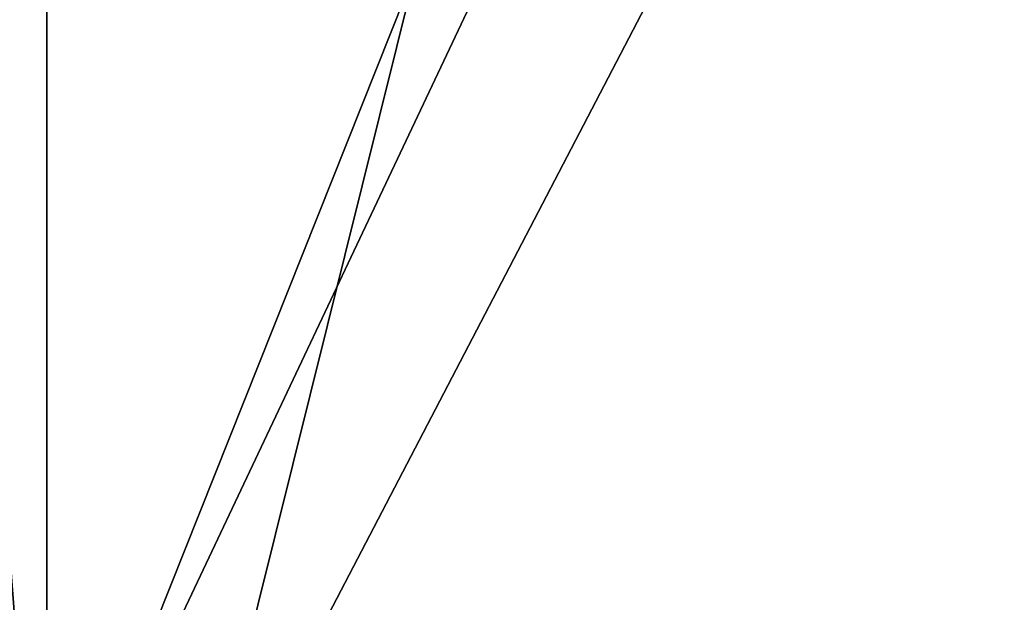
# Model space of a CAD drawing. Header units: millimetres. Extents: x -175 to 175, y 0 to 232.
# Tile 22 of 140: x -167.127 to -166.146, y 61.497 to 62.077. Entities that reach past the tile are written whole.
import ezdxf

# ---------------------------------------------------------------- set-up
doc = ezdxf.new("R2010")
doc.units = ezdxf.units.MM
doc.header["$LTSCALE"] = 65.185185
for name, color, linetype in [('1020', 7, 'CONTINUOUS'), ('1023', 7, 'CONTINUOUS'), ('1024', 7, 'CONTINUOUS')]:
    doc.layers.add(name, color=color, linetype=linetype)

msp = doc.modelspace()

# ---------------------------------------------------------------- linework, layer by layer
at = {"layer": '1020', "color": 7, "linetype": 'CONTINUOUS', "true_color": 0xe0f2ff}
for points in [[(-166.19902, 71, 4.34071), (-166.77051, 71), (-170.04246, 61.21787, 1.25244), (-166.19902, 71, 4.34071)], [(-170.04246, 61.21787, 1.25244), (-166.77051, 71), (-169.72399, 61.21787, -3.77266), (-170.04246, 61.21787, 1.25244)], [(-169.10088, 61.21787, 6.1988), (-166.19902, 71, 4.34071), (-170.04246, 61.21787, 1.25244), (-169.10088, 61.21787, 6.1988)], [(-166.77051, 71), (-166.19902, 71, -4.34071), (-169.72399, 61.21787, -3.77266), (-166.77051, 71)], [(-169.72399, 61.21787, -3.77266), (-166.19902, 71, -4.34071), (-168.1655, 61.21787, -8.56057), (-169.72399, 61.21787, -3.77266)], [(-164.52362, 71, 8.38539), (-166.19902, 71, 4.34071), (-169.10088, 61.21787, 6.1988), (-164.52362, 71, 8.38539)], [(-166.95845, 61.21787, 10.75544), (-164.52362, 71, 8.38539), (-169.10088, 61.21787, 6.1988), (-166.95845, 61.21787, 10.75544)], [(-166.19902, 71, -4.34071), (-164.52362, 71, -8.38539), (-168.1655, 61.21787, -8.56057), (-166.19902, 71, -4.34071)], [(-168.1655, 61.21787, -8.56057), (-164.52362, 71, -8.38539), (-165.46496, 61.21787, -12.81029), (-168.1655, 61.21787, -8.56057)], [(-161.85854, 71, 11.85854), (-164.52362, 71, 8.38539), (-166.95845, 61.21787, 10.75544), (-161.85854, 71, 11.85854)], [(-163.74987, 61.21787, 14.63591), (-161.85854, 71, 11.85854), (-166.95845, 61.21787, 10.75544), (-163.74987, 61.21787, 14.63591)]]:
    msp.add_3dface(points, dxfattribs=at)
at = {"layer": '1023', "color": 7, "linetype": 'CONTINUOUS', "true_color": 0xe0f2ff}
for points in [[(-168.49936, 61.18118, 1.71387), (-167.10894, 61.18118, -7.24209), (-167.48848, 66.11021), (-168.49936, 61.18118, 1.71387)], [(-165.48728, 61.18118, 10.26197), (-168.49936, 61.18118, 1.71387), (-165.14547, 66.11021, 8.74424), (-165.48728, 61.18118, 10.26197)], [(-165.14547, 66.11021, 8.74424), (-168.49936, 61.18118, 1.71387), (-167.48848, 66.11021), (-165.14547, 66.11021, 8.74424)], [(-167.48848, 66.11021), (-167.10894, 61.18118, -7.24209), (-165.14547, 66.11021, -8.74424), (-167.48848, 66.11021)], [(-167.10894, 61.18118, -7.24209), (-161.64691, 61.18118, -14.47457), (-165.14547, 66.11021, -8.74424), (-167.10894, 61.18118, -7.24209)]]:
    msp.add_3dface(points, dxfattribs=at)
at = {"layer": '1024', "color": 7, "linetype": 'CONTINUOUS', "true_color": 0xe0f2ff}
for points in [[(-167.1, 61.2), (-164.80903, 61.2, 8.55), (-167.1, 66.0433), (-167.1, 61.2)], [(-167.1, 66.0433), (-164.80903, 61.2, 8.55), (-164.80903, 66.0433, 8.55), (-167.1, 66.0433)], [(-164.80903, 61.2, -8.55), (-167.1, 61.2), (-164.80903, 66.0433, -8.55), (-164.80903, 61.2, -8.55)], [(-164.80903, 66.0433, -8.55), (-167.1, 61.2), (-167.1, 66.0433), (-164.80903, 66.0433, -8.55)]]:
    msp.add_3dface(points, dxfattribs=at)

doc.saveas('drawing.dxf')
